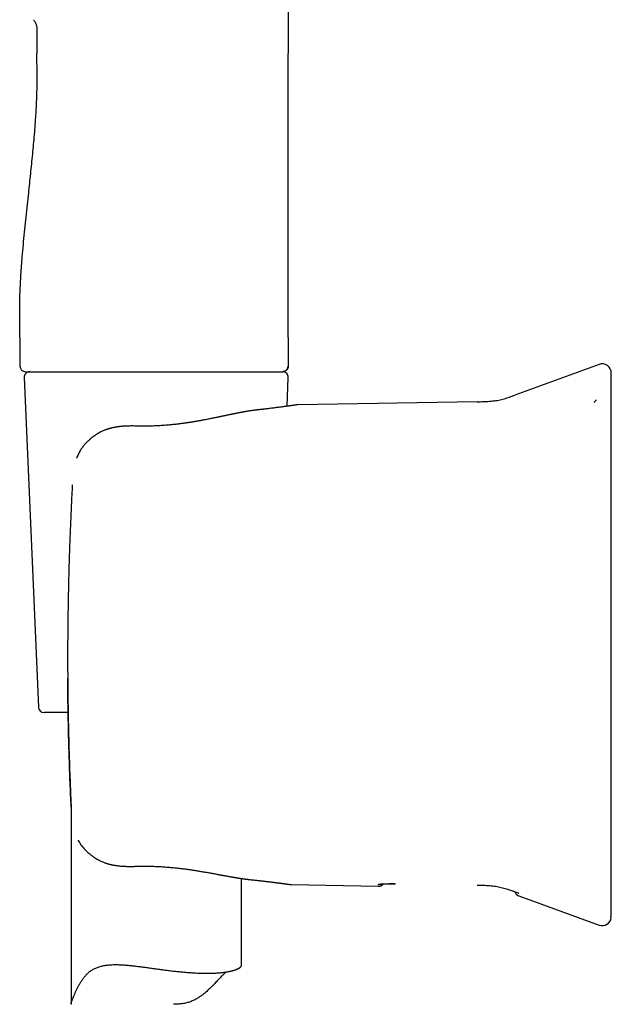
# Model space of a CAD drawing. Header units: millimetres. Extents: x 8 to 789, y 12 to 760.
# Tile 7 of 33: x 188 to 240, y 522 to 609. Entities that reach past the tile are written whole.
import ezdxf

# ---------------------------------------------------------------- set-up
doc = ezdxf.new("R2010")
doc.units = ezdxf.units.MM

msp = doc.modelspace()

# ---------------------------------------------------------------- linework, layer by layer
at = {"color": 7, "linetype": 'Continuous', "lineweight": 30}
for p, q in [((211.894, 725.181), (211.894, 605.781)), ((189.774, 607.887), (189.774, 605.781)), ((188.274, 580.781), (188.274, 578.281)), ((211.894, 580.781), (211.894, 578.281)), ((239.27, 578.419), (231.843, 575.716)), ((188.647, 577.26), (189.903, 548.26)), ((188.774, 577.781), (199.47, 577.781)), ((199.47, 577.781), (200.099, 577.781)), ((208.799, 577.781), (211.402, 577.781)), ((211.452, 577.785), (211.394, 577.781)), ((211.792, 574.739), (211.901, 577.26)), ((228.543, 575.138), (212.705, 574.862)), ((198.68, 572.995), (198.679, 572.995)), ((192.89, 567.829), (192.891, 567.834)), ((192.521, 547.781), (190.403, 547.781)), ((192.774, 539.755), (192.774, 522.139)), ((207.774, 525.507), (207.774, 533.175)), ((212.178, 532.638), (219.829, 532.504)), ((231.843, 532.011), (232.108, 531.914)), ((231.845, 532.014), (231.844, 532.013)), ((231.844, 532.011), (231.875, 531.999)), ((231.868, 532.004), (232.191, 531.884)), ((232.194, 531.647), (239.27, 529.072))]:
    msp.add_line(p, q, dxfattribs=at)
at = {"color": 7, "linetype": 'Continuous', "lineweight": 30, "flags": 128}
msp.add_lwpolyline([(211.894, 580.781), (211.894, 589.281), (211.894, 594.781), (211.894, 600.281), (211.894, 605.781)], dxfattribs=at)
at = {"color": 7, "linetype": 'Continuous', "lineweight": 30}
for centre, radius, start, end in [((188.774, 578.281), 0.5, 180, 270), ((239.543, 577.667), 0.8, 360, 110.03837), ((189.146, 577.281), 0.5, 90, 182.48126), ((211.402, 577.281), 0.5, 357.51874, 90), ((190.403, 548.281), 0.5, 182.48126, 270), ((239.543, 529.824), 0.8, 249.94818, 352.34934)]:
    msp.add_arc(centre, radius, start, end, dxfattribs=at)
for points, knots in [([(189.476, 608.766), (189.5, 608.733), (189.547, 608.668), (189.608, 608.563), (189.66, 608.456), (189.703, 608.35), (189.735, 608.247), (189.757, 608.149), (189.769, 608.057), (189.774, 607.97), (189.774, 607.914), (189.774, 607.887)], [0, 0, 0, 0, 0.12745, 0.256009, 0.382634, 0.504538, 0.619569, 0.724706, 0.82209, 0.912997, 1, 1, 1, 1]), ([(188.274, 580.781), (188.273, 581.05), (188.27, 581.585), (188.258, 582.388), (188.256, 583.19), (188.264, 583.989), (188.287, 584.78), (188.322, 585.563), (188.367, 586.337), (188.421, 587.108), (188.49, 587.984), (188.578, 588.964), (188.684, 590.048), (188.795, 591.128), (188.909, 592.206), (189.016, 593.208), (189.116, 594.137), (189.207, 594.993), (189.296, 595.851), (189.384, 596.711), (189.467, 597.574), (189.546, 598.44), (189.617, 599.311), (189.675, 600.123), (189.719, 600.876), (189.752, 601.57), (189.776, 602.267), (189.789, 602.967), (189.792, 603.668), (189.788, 604.372), (189.777, 605.076), (189.775, 605.546), (189.774, 605.781)], [0, 0, 0, 0, 0.0320873, 0.0641315, 0.0961123, 0.1279965, 0.1597568, 0.1908258, 0.2217705, 0.2525874, 0.2832745, 0.3269141, 0.3703607, 0.4136578, 0.4568541, 0.5000002, 0.5343186, 0.5686623, 0.6030566, 0.6375269, 0.6720969, 0.7067881, 0.7416238, 0.7766249, 0.8042424, 0.8319593, 0.8597742, 0.887687, 0.9156871, 0.9437515, 0.97186, 1, 1, 1, 1]), ([(211.419, 577.782), (211.424, 577.782), (211.434, 577.783), (211.45, 577.785), (211.465, 577.787), (211.481, 577.789), (211.495, 577.793), (211.508, 577.796), (211.518, 577.798), (211.529, 577.801), (211.54, 577.805), (211.551, 577.809), (211.564, 577.813), (211.578, 577.819), (211.601, 577.828), (211.63, 577.843), (211.664, 577.864), (211.703, 577.892), (211.744, 577.928), (211.778, 577.967), (211.801, 578), (211.817, 578.024), (211.831, 578.049), (211.845, 578.077), (211.859, 578.112), (211.874, 578.159), (211.885, 578.216), (211.887, 578.259), (211.888, 578.281)], [0, 0, 0, 0, 0.080233, 0.151227, 0.213048, 0.265809, 0.309707, 0.3328, 0.352718, 0.369698, 0.384128, 0.39664, 0.408224, 0.422988, 0.443234, 0.478914, 0.519013, 0.559157, 0.619301, 0.67949, 0.709077, 0.737427, 0.764503, 0.791574, 0.82828, 0.876033, 0.933783, 1, 1, 1, 1]), ([(211.894, 578.281), (211.894, 578.261), (211.892, 578.22), (211.88, 578.158), (211.862, 578.102), (211.839, 578.051), (211.813, 578.007), (211.783, 577.966), (211.748, 577.927), (211.71, 577.893), (211.669, 577.862), (211.625, 577.837), (211.574, 577.814), (211.531, 577.799), (211.503, 577.794), (211.496, 577.793)], [0, 0, 0, 0, 0.088392, 0.180615, 0.27615, 0.349602, 0.424214, 0.49962, 0.575429, 0.651238, 0.726644, 0.801256, 0.874708, 0.970243, 1, 1, 1, 1]), ([(200.099, 577.781), (200.205, 577.781), (200.417, 577.781), (200.735, 577.781), (200.948, 577.781), (201.055, 577.781)], [0, 0, 0, 0, 0.3304219, 0.6636283, 1, 1, 1, 1]), ([(201.055, 577.781), (201.141, 577.781), (201.302, 577.781), (201.526, 577.781), (201.716, 577.781), (201.896, 577.781), (202.147, 577.781), (202.486, 577.781), (202.838, 577.781), (203.132, 577.781), (203.353, 577.781), (203.56, 577.781), (203.769, 577.781), (204.007, 577.781), (204.18, 577.781), (204.274, 577.781)], [0, 0, 0, 0, 0.078372, 0.146261, 0.20367, 0.250835, 0.309977, 0.433152, 0.562782, 0.637118, 0.708845, 0.771182, 0.833054, 0.909324, 1, 1, 1, 1]), ([(204.274, 577.781), (204.321, 577.781), (204.413, 577.781), (204.547, 577.781), (204.68, 577.781), (204.812, 577.781), (204.945, 577.781), (205.077, 577.781), (205.248, 577.781), (205.453, 577.781), (205.685, 577.781), (205.833, 577.781), (205.906, 577.781)], [0, 0, 0, 0, 0.0840016, 0.1641894, 0.2405677, 0.3224219, 0.4029358, 0.4808684, 0.5637936, 0.715391, 0.860749, 1, 1, 1, 1]), ([(205.906, 577.781), (205.96, 577.781), (206.062, 577.781), (206.206, 577.781), (206.332, 577.781), (206.442, 577.781), (206.552, 577.781), (206.722, 577.781), (206.955, 577.781), (207.254, 577.781), (207.561, 577.781), (207.875, 577.781), (208.213, 577.781), (208.571, 577.781), (208.941, 577.781), (209.288, 577.781), (209.613, 577.781), (209.885, 577.781), (210.11, 577.781), (210.294, 577.781), (210.465, 577.781), (210.622, 577.781), (210.766, 577.781), (210.897, 577.781), (211.014, 577.781), (211.116, 577.781), (211.202, 577.781), (211.27, 577.781), (211.311, 577.781), (211.335, 577.781), (211.35, 577.781), (211.362, 577.781), (211.37, 577.781), (211.378, 577.781), (211.386, 577.781), (211.391, 577.781), (211.394, 577.781)], [0, 0, 0, 0, 0.016499, 0.03118, 0.044043, 0.05509, 0.065226, 0.078016, 0.1088, 0.139944, 0.176578, 0.213224, 0.249931, 0.299714, 0.349481, 0.39936, 0.449477, 0.499957, 0.535598, 0.571189, 0.606776, 0.642404, 0.678119, 0.713964, 0.749984, 0.786243, 0.82151, 0.855835, 0.888881, 0.904151, 0.92022, 0.937093, 0.948968, 0.963333, 0.980343, 1, 1, 1, 1]), ([(240.343, 576.671), (240.343, 576.722), (240.343, 576.823), (240.343, 576.96), (240.343, 577.086), (240.343, 577.199), (240.343, 577.301), (240.343, 577.389), (240.343, 577.466), (240.343, 577.531), (240.343, 577.585), (240.343, 577.626), (240.343, 577.653), (240.343, 577.666), (240.343, 577.665), (240.343, 577.665)], [0, 0, 0, 0, 0.078519, 0.156986, 0.235411, 0.313803, 0.392173, 0.47053, 0.548883, 0.627243, 0.709352, 0.791491, 0.873669, 0.955899, 1, 1, 1, 1]), ([(240.343, 567.742), (240.343, 567.868), (240.343, 568.12), (240.343, 568.494), (240.343, 568.865), (240.343, 569.233), (240.343, 569.594), (240.343, 569.949), (240.343, 570.296), (240.343, 570.639), (240.343, 570.978), (240.343, 571.313), (240.343, 571.644), (240.343, 571.968), (240.343, 572.284), (240.343, 572.591), (240.343, 572.889), (240.343, 573.176), (240.343, 573.454), (240.343, 573.709), (240.343, 573.942), (240.343, 574.154), (240.343, 574.36), (240.343, 574.558), (240.343, 574.749), (240.343, 574.942), (240.343, 575.135), (240.343, 575.328), (240.343, 575.509), (240.343, 575.68), (240.343, 575.84), (240.343, 575.988), (240.343, 576.125), (240.343, 576.249), (240.343, 576.359), (240.343, 576.457), (240.343, 576.541), (240.343, 576.614), (240.343, 576.652), (240.343, 576.671)], [0, 0, 0, 0, 0.02816, 0.05626, 0.084335, 0.11242, 0.140512, 0.168016, 0.19546, 0.222876, 0.250298, 0.278336, 0.306274, 0.334149, 0.361997, 0.39002, 0.417603, 0.445109, 0.472575, 0.500039, 0.523318, 0.546605, 0.569923, 0.593294, 0.616741, 0.640039, 0.667367, 0.694736, 0.722183, 0.74974, 0.777626, 0.805522, 0.833465, 0.861489, 0.889586, 0.917154, 0.944724, 0.972328, 1, 1, 1, 1]), ([(228.543, 575.138), (228.633, 575.14), (228.812, 575.143), (229.082, 575.15), (229.351, 575.16), (229.621, 575.177), (229.89, 575.202), (230.159, 575.237), (230.419, 575.282), (230.669, 575.336), (230.908, 575.399), (231.145, 575.471), (231.379, 575.549), (231.611, 575.631), (231.766, 575.687), (231.843, 575.716)], [0, 0, 0, 0, 0.079811, 0.159653, 0.239557, 0.319581, 0.399821, 0.480268, 0.5607, 0.63423, 0.7075, 0.780637, 0.853741, 0.926859, 1, 1, 1, 1]), ([(212.6, 574.853), (212.6, 574.853), (212.598, 574.853), (212.587, 574.851), (212.57, 574.849), (212.547, 574.845), (212.52, 574.841), (212.488, 574.837), (212.452, 574.832), (212.413, 574.826), (212.37, 574.82), (212.325, 574.813), (212.277, 574.807), (212.229, 574.8), (212.179, 574.793), (212.128, 574.786), (212.076, 574.778), (212.022, 574.771), (211.97, 574.764), (211.92, 574.757), (211.87, 574.75), (211.818, 574.743), (211.75, 574.733), (211.661, 574.721), (211.549, 574.706), (211.424, 574.689), (211.284, 574.671), (211.13, 574.65), (210.964, 574.629), (210.788, 574.606), (210.605, 574.583), (210.417, 574.56), (210.233, 574.538), (210.056, 574.516), (209.918, 574.5), (209.815, 574.488), (209.748, 574.48), (209.684, 574.473), (209.624, 574.466), (209.569, 574.46), (209.52, 574.454), (209.477, 574.449), (209.445, 574.445), (209.425, 574.443), (209.413, 574.442), (209.402, 574.441), (209.387, 574.439), (209.366, 574.436), (209.338, 574.433), (209.302, 574.429), (209.259, 574.425), (209.228, 574.421), (209.211, 574.419)], [0, 0, 0, 0, 0.031839, 0.062734, 0.092682, 0.121679, 0.149719, 0.176801, 0.20292, 0.228075, 0.253391, 0.277643, 0.300831, 0.322955, 0.344012, 0.364004, 0.384598, 0.403925, 0.421986, 0.438782, 0.454549, 0.470371, 0.486384, 0.516243, 0.546802, 0.578065, 0.61297, 0.648706, 0.685266, 0.722455, 0.759214, 0.795368, 0.830908, 0.861059, 0.890743, 0.902276, 0.913729, 0.924566, 0.934453, 0.94339, 0.951378, 0.958419, 0.964514, 0.966434, 0.968237, 0.969923, 0.972096, 0.975447, 0.979884, 0.985456, 0.992162, 1, 1, 1, 1]), ([(212.705, 574.861), (212.689, 574.861), (212.654, 574.86), (212.619, 574.856), (212.6, 574.853)], [0, 0, 0, 0, 0.455022, 1, 1, 1, 1]), ([(238.842, 575.101), (238.847, 575.106), (238.864, 575.125), (238.894, 575.156), (238.931, 575.195), (238.965, 575.232), (238.998, 575.266), (239.026, 575.296), (239.042, 575.313), (239.049, 575.32)], [0, 0, 0, 0, 0.057706, 0.236568, 0.409127, 0.575568, 0.736098, 0.890946, 1, 1, 1, 1]), ([(209.211, 574.419), (209.187, 574.417), (209.141, 574.411), (209.074, 574.404), (209.012, 574.396), (208.953, 574.388), (208.895, 574.381), (208.84, 574.373), (208.793, 574.367), (208.756, 574.361), (208.728, 574.357), (208.701, 574.354), (208.672, 574.349), (208.638, 574.344), (208.599, 574.338), (208.534, 574.328), (208.442, 574.314), (208.323, 574.295), (208.225, 574.278), (208.151, 574.266), (208.108, 574.258), (208.071, 574.252), (208.039, 574.246), (208.012, 574.241), (207.984, 574.236), (207.949, 574.23), (207.905, 574.222), (207.855, 574.213), (207.792, 574.201), (207.721, 574.188), (207.639, 574.172), (207.556, 574.157), (207.475, 574.141), (207.399, 574.126), (207.329, 574.112), (207.26, 574.099), (207.191, 574.085), (207.118, 574.07), (207.036, 574.054), (206.943, 574.035), (206.841, 574.014), (206.732, 573.991), (206.618, 573.968), (206.501, 573.943), (206.394, 573.921), (206.299, 573.901), (206.22, 573.885), (206.148, 573.869), (206.092, 573.858), (206.052, 573.85), (206.025, 573.844), (206.003, 573.839), (205.983, 573.835), (205.959, 573.83), (205.925, 573.823), (205.878, 573.813), (205.821, 573.801), (205.759, 573.788), (205.675, 573.771), (205.573, 573.75), (205.449, 573.724), (205.324, 573.698), (205.197, 573.672), (205.06, 573.645), (204.904, 573.613), (204.723, 573.578), (204.529, 573.54), (204.358, 573.508), (204.212, 573.48), (204.095, 573.459), (203.975, 573.438), (203.855, 573.417), (203.739, 573.397), (203.631, 573.378), (203.532, 573.362), (203.441, 573.347), (203.36, 573.334), (203.287, 573.323), (203.224, 573.313), (203.171, 573.305), (203.128, 573.298), (203.089, 573.293), (203.049, 573.287), (203.003, 573.28), (202.946, 573.271), (202.877, 573.262), (202.796, 573.25), (202.705, 573.237), (202.601, 573.223), (202.485, 573.208), (202.359, 573.192), (202.223, 573.175), (202.077, 573.157), (201.919, 573.14), (201.749, 573.121), (201.573, 573.104), (201.392, 573.087), (201.207, 573.07), (201.011, 573.055), (200.806, 573.04), (200.591, 573.026), (200.366, 573.014), (200.138, 573.004), (199.908, 572.996), (199.677, 572.99), (199.438, 572.987), (199.191, 572.987), (198.937, 572.989), (198.766, 572.994), (198.679, 572.996)], [0, 0, 0, 0, 0.0086738, 0.0166185, 0.0238586, 0.0307818, 0.0375321, 0.0441101, 0.0500853, 0.0538949, 0.056922, 0.0597124, 0.0630687, 0.0669973, 0.0714974, 0.0765608, 0.0892367, 0.102638, 0.1167623, 0.1221935, 0.1269695, 0.1310876, 0.134549, 0.1373542, 0.1399952, 0.1438129, 0.1486971, 0.1545054, 0.1603103, 0.1690851, 0.1774367, 0.1868289, 0.195513, 0.2033786, 0.2108999, 0.2178208, 0.2249869, 0.232531, 0.240847, 0.2505581, 0.2611848, 0.2724438, 0.2840012, 0.2958555, 0.3080057, 0.3161865, 0.3244105, 0.3316774, 0.3376997, 0.3408489, 0.3435074, 0.3456755, 0.3473807, 0.3493909, 0.352897, 0.3574634, 0.3630886, 0.3694114, 0.3756287, 0.3874482, 0.3987485, 0.4115265, 0.4235739, 0.4349187, 0.4509302, 0.4680047, 0.4861305, 0.5052937, 0.5157419, 0.5264784, 0.5375036, 0.5487253, 0.5593177, 0.5690862, 0.5780326, 0.5861588, 0.5934662, 0.5999561, 0.6056295, 0.6104546, 0.6141699, 0.6172797, 0.6208135, 0.6249128, 0.6295773, 0.6359495, 0.6431414, 0.6511643, 0.6602419, 0.670458, 0.6818111, 0.6935559, 0.7063092, 0.7200702, 0.7348376, 0.7506104, 0.7658209, 0.7818606, 0.7987285, 0.8164237, 0.834945, 0.8542912, 0.8744607, 0.8936712, 0.91357, 0.9341553, 0.9554242, 0.9773737, 1, 1, 1, 1]), ([(198.68, 572.994), (198.612, 572.996), (198.48, 573), (198.29, 573.003), (198.115, 573.004), (197.954, 573.002), (197.808, 573), (197.676, 572.995), (197.564, 572.99), (197.469, 572.985), (197.391, 572.979), (197.324, 572.974), (197.27, 572.97), (197.228, 572.966), (197.195, 572.963), (197.167, 572.96), (197.143, 572.957), (197.122, 572.955), (197.097, 572.952), (197.064, 572.949), (197.019, 572.943), (196.963, 572.936), (196.896, 572.927), (196.82, 572.916), (196.73, 572.902), (196.631, 572.884), (196.527, 572.864), (196.429, 572.843), (196.339, 572.821), (196.258, 572.801), (196.188, 572.782), (196.129, 572.765), (196.079, 572.75), (196.028, 572.734), (195.974, 572.716), (195.913, 572.696), (195.848, 572.673), (195.762, 572.641), (195.654, 572.598), (195.525, 572.541), (195.386, 572.474), (195.239, 572.396), (195.082, 572.305), (194.958, 572.226), (194.866, 572.164), (194.809, 572.124), (194.756, 572.086), (194.711, 572.052), (194.673, 572.024), (194.643, 572.001), (194.621, 571.983), (194.603, 571.969), (194.584, 571.954), (194.561, 571.935), (194.529, 571.91), (194.49, 571.876), (194.441, 571.835), (194.387, 571.788), (194.33, 571.736), (194.272, 571.681), (194.201, 571.612), (194.117, 571.527), (194.021, 571.424), (193.923, 571.31), (193.824, 571.187), (193.724, 571.052), (193.627, 570.909), (193.535, 570.758), (193.446, 570.594), (193.361, 570.417), (193.299, 570.275), (193.27, 570.191), (193.264, 570.174)], [0, 0, 0, 0, 0.0300895, 0.0580697, 0.0839187, 0.10762, 0.1291611, 0.1485318, 0.1657231, 0.1789709, 0.190538, 0.2004188, 0.2086082, 0.2145055, 0.2192868, 0.2234017, 0.2268586, 0.229668, 0.2330258, 0.2377346, 0.2444786, 0.2528674, 0.262909, 0.2745725, 0.2864602, 0.303292, 0.3190926, 0.333847, 0.3475327, 0.3601154, 0.371288, 0.3798142, 0.38721, 0.3947911, 0.4033844, 0.4130012, 0.4234233, 0.4341008, 0.4542978, 0.4753346, 0.4972667, 0.5234147, 0.5508956, 0.5797099, 0.590858, 0.6020945, 0.6122557, 0.6209905, 0.6282894, 0.6341456, 0.6385548, 0.6415141, 0.6448403, 0.6495347, 0.6556155, 0.6638877, 0.6738332, 0.6853512, 0.69752, 0.7101119, 0.7231204, 0.7443842, 0.7666189, 0.7897766, 0.8155458, 0.8422215, 0.8697039, 0.8979311, 0.9268172, 0.9586677, 0.9911797, 1, 1, 1, 1]), ([(192.889, 567.829), (192.857, 567.221), (192.795, 566.006), (192.715, 564.181), (192.646, 562.356), (192.589, 560.529), (192.542, 558.702), (192.521, 557.483), (192.51, 556.874)], [0, 0, 0, 0, 0.166677, 0.333339, 0.499994, 0.66665, 0.833316, 1, 1, 1, 1]), ([(240.343, 539.748), (240.343, 540.112), (240.343, 540.839), (240.343, 541.933), (240.343, 543.027), (240.343, 544.122), (240.343, 545.218), (240.343, 546.314), (240.343, 547.412), (240.343, 548.528), (240.343, 549.662), (240.343, 550.815), (240.343, 551.968), (240.343, 553.123), (240.343, 554.278), (240.343, 555.432), (240.343, 556.586), (240.343, 557.738), (240.343, 558.89), (240.343, 560.041), (240.343, 561.191), (240.343, 562.318), (240.343, 563.422), (240.343, 564.503), (240.343, 565.584), (240.343, 566.664), (240.343, 567.383), (240.343, 567.742)], [0, 0, 0, 0, 0.0392499, 0.0784739, 0.1176767, 0.1568634, 0.1960387, 0.2352076, 0.2743749, 0.3135454, 0.35459, 0.3956491, 0.4367284, 0.4778334, 0.518961, 0.5600655, 0.6011444, 0.6422033, 0.6832477, 0.7242832, 0.7653155, 0.8063502, 0.8450472, 0.883756, 0.9224813, 0.9612277, 1, 1, 1, 1]), ([(192.51, 556.874), (192.506, 556.585), (192.497, 556.007), (192.488, 555.14), (192.481, 554.272), (192.477, 553.404), (192.477, 552.536), (192.479, 551.667), (192.482, 551.088), (192.484, 550.799)], [0, 0, 0, 0, 0.142929, 0.285786, 0.428599, 0.571397, 0.71421, 0.857068, 1, 1, 1, 1]), ([(192.788, 539.443), (192.771, 539.811), (192.738, 540.544), (192.694, 541.639), (192.654, 542.726), (192.619, 543.803), (192.587, 544.871), (192.558, 545.991), (192.533, 547.164), (192.511, 548.387), (192.495, 549.598), (192.488, 550.4), (192.484, 550.8)], [0, 0, 0, 0, 0.0973502, 0.1938718, 0.2895651, 0.3844309, 0.4784697, 0.5716821, 0.6804794, 0.7881308, 0.8946373, 1, 1, 1, 1]), ([(192.484, 550.799), (192.489, 550.258), (192.499, 549.175), (192.524, 547.551), (192.559, 545.928), (192.602, 544.306), (192.655, 542.684), (192.716, 541.062), (192.764, 539.982), (192.788, 539.441)], [0, 0, 0, 0, 0.1428757, 0.2857341, 0.428582, 0.5714262, 0.7142729, 0.8571286, 1, 1, 1, 1]), ([(240.343, 530.819), (240.343, 530.839), (240.343, 530.877), (240.343, 530.952), (240.343, 531.038), (240.343, 531.138), (240.343, 531.249), (240.343, 531.373), (240.343, 531.507), (240.343, 531.653), (240.343, 531.812), (240.343, 531.984), (240.343, 532.17), (240.343, 532.366), (240.343, 532.575), (240.343, 532.794), (240.343, 533.023), (240.343, 533.262), (240.343, 533.51), (240.343, 533.756), (240.343, 533.996), (240.343, 534.23), (240.343, 534.47), (240.343, 534.718), (240.343, 534.971), (240.343, 535.245), (240.343, 535.54), (240.343, 535.858), (240.343, 536.183), (240.343, 536.517), (240.343, 536.858), (240.343, 537.206), (240.343, 537.56), (240.343, 537.92), (240.343, 538.281), (240.343, 538.645), (240.343, 539.01), (240.343, 539.377), (240.343, 539.624), (240.343, 539.748)], [0, 0, 0, 0, 0.0281595, 0.0562597, 0.0843349, 0.1124196, 0.1405118, 0.1680164, 0.1954601, 0.2228761, 0.2502976, 0.2783355, 0.3062737, 0.3341486, 0.3619973, 0.3900199, 0.4176033, 0.4451092, 0.4725751, 0.5000386, 0.5233183, 0.5466054, 0.5699231, 0.593294, 0.6167411, 0.640039, 0.6673667, 0.6947363, 0.7221826, 0.7497403, 0.7776258, 0.8055223, 0.8334652, 0.8614894, 0.889586, 0.9171541, 0.944724, 0.9723285, 1, 1, 1, 1]), ([(193.392, 536.559), (193.399, 536.546), (193.44, 536.466), (193.526, 536.327), (193.651, 536.143), (193.788, 535.966), (193.929, 535.8), (194.074, 535.646), (194.221, 535.503), (194.351, 535.387), (194.463, 535.293), (194.553, 535.222), (194.638, 535.158), (194.709, 535.106), (194.767, 535.066), (194.812, 535.036), (194.852, 535.009), (194.887, 534.986), (194.917, 534.967), (194.942, 534.951), (194.965, 534.937), (194.989, 534.922), (195.02, 534.903), (195.057, 534.882), (195.099, 534.857), (195.144, 534.832), (195.192, 534.806), (195.243, 534.78), (195.31, 534.745), (195.396, 534.703), (195.506, 534.654), (195.628, 534.604), (195.734, 534.563), (195.823, 534.532), (195.89, 534.51), (195.959, 534.489), (196.028, 534.468), (196.091, 534.45), (196.143, 534.437), (196.18, 534.427), (196.206, 534.421), (196.227, 534.416), (196.25, 534.41), (196.28, 534.403), (196.316, 534.395), (196.358, 534.386), (196.419, 534.373), (196.497, 534.357), (196.589, 534.341), (196.701, 534.323), (196.831, 534.304), (196.98, 534.287), (197.097, 534.275), (197.183, 534.268), (197.239, 534.264), (197.294, 534.26), (197.341, 534.257), (197.377, 534.255), (197.399, 534.253), (197.415, 534.253), (197.433, 534.252), (197.458, 534.25), (197.496, 534.249), (197.547, 534.247), (197.613, 534.244), (197.691, 534.242), (197.783, 534.24), (197.887, 534.239), (198.004, 534.238), (198.135, 534.239), (198.278, 534.241), (198.434, 534.244), (198.542, 534.248), (198.598, 534.25)], [0, 0, 0, 0, 0.0078104, 0.046251, 0.0848083, 0.1233827, 0.1617859, 0.1973165, 0.2324058, 0.2669312, 0.2869825, 0.3067757, 0.3251167, 0.3413254, 0.3515816, 0.3607647, 0.3688809, 0.3759364, 0.3819375, 0.3868901, 0.3908178, 0.3955549, 0.4015298, 0.4090497, 0.41724, 0.4258416, 0.4348499, 0.4442598, 0.454065, 0.4721543, 0.4916827, 0.5131512, 0.5365297, 0.5476374, 0.5591191, 0.5709719, 0.5831853, 0.5942126, 0.6029121, 0.6093038, 0.6127988, 0.6157899, 0.6197589, 0.6247171, 0.6306616, 0.6375886, 0.6454941, 0.6611146, 0.6762731, 0.6909441, 0.7159556, 0.739662, 0.7632811, 0.7723353, 0.7814101, 0.7905027, 0.7984654, 0.804371, 0.8075706, 0.8095258, 0.8119952, 0.8160909, 0.8218115, 0.8302822, 0.8408451, 0.8534961, 0.8682304, 0.8850427, 0.9039269, 0.9248756, 0.9478794, 0.9729262, 1, 1, 1, 1]), ([(198.598, 534.248), (198.701, 534.251), (198.904, 534.256), (199.206, 534.259), (199.501, 534.258), (199.787, 534.254), (200.063, 534.246), (200.328, 534.236), (200.584, 534.223), (200.83, 534.209), (201.073, 534.192), (201.312, 534.174), (201.545, 534.154), (201.769, 534.133), (201.981, 534.112), (202.184, 534.09), (202.375, 534.068), (202.557, 534.046), (202.73, 534.025), (202.896, 534.003), (203.052, 533.982), (203.199, 533.961), (203.339, 533.941), (203.474, 533.921), (203.682, 533.889), (203.957, 533.845), (204.296, 533.788), (204.624, 533.731), (204.948, 533.673), (205.268, 533.614), (205.505, 533.571), (205.657, 533.542), (205.726, 533.529), (205.795, 533.517), (205.863, 533.504), (205.926, 533.492), (205.982, 533.482), (206.023, 533.474), (206.053, 533.469), (206.073, 533.465), (206.093, 533.462), (206.115, 533.458), (206.146, 533.452), (206.185, 533.445), (206.232, 533.436), (206.286, 533.426), (206.345, 533.415), (206.406, 533.404), (206.481, 533.391), (206.569, 533.375), (206.667, 533.357), (206.76, 533.341), (206.848, 533.326), (206.926, 533.312), (206.994, 533.3), (207.053, 533.29), (207.112, 533.28), (207.174, 533.27), (207.24, 533.259), (207.312, 533.247), (207.385, 533.235), (207.459, 533.223), (207.532, 533.212), (207.604, 533.201), (207.675, 533.19), (207.742, 533.18), (207.801, 533.171), (207.851, 533.164), (207.895, 533.158), (207.94, 533.151), (207.991, 533.145), (208.046, 533.137), (208.103, 533.129), (208.159, 533.122), (208.213, 533.115), (208.266, 533.109), (208.325, 533.102), (208.391, 533.094), (208.465, 533.086), (208.517, 533.08), (208.545, 533.077)], [0, 0, 0, 0, 0.028763, 0.056723, 0.083875, 0.110215, 0.135739, 0.160013, 0.183496, 0.206187, 0.228086, 0.250619, 0.272244, 0.29296, 0.312765, 0.33166, 0.349643, 0.366713, 0.382869, 0.398813, 0.413751, 0.427682, 0.440871, 0.453924, 0.466865, 0.500987, 0.534387, 0.567062, 0.598982, 0.632359, 0.665285, 0.672613, 0.679918, 0.687199, 0.694456, 0.70138, 0.707272, 0.712103, 0.714686, 0.716815, 0.718533, 0.720824, 0.724105, 0.728378, 0.733314, 0.739134, 0.745772, 0.752471, 0.759012, 0.770302, 0.78109, 0.791374, 0.80114, 0.81009, 0.817413, 0.82396, 0.830251, 0.837198, 0.844806, 0.852954, 0.861614, 0.870003, 0.878516, 0.886874, 0.895078, 0.903119, 0.910488, 0.916033, 0.920899, 0.926095, 0.932088, 0.93886, 0.945843, 0.952783, 0.959106, 0.965403, 0.972374, 0.980461, 0.989668, 1, 1, 1, 1]), ([(208.545, 533.077), (208.612, 533.07), (208.744, 533.057), (208.933, 533.036), (209.112, 533.017), (209.281, 532.998), (209.44, 532.98), (209.589, 532.963), (209.733, 532.947), (209.872, 532.931), (210.006, 532.915), (210.129, 532.9), (210.243, 532.886), (210.349, 532.873), (210.445, 532.861), (210.534, 532.85), (210.614, 532.84), (210.688, 532.831), (210.75, 532.823), (210.802, 532.817), (210.846, 532.811), (210.889, 532.806), (210.932, 532.8), (210.98, 532.794), (211.034, 532.787), (211.093, 532.779), (211.154, 532.771), (211.218, 532.763), (211.282, 532.754), (211.347, 532.746), (211.41, 532.737), (211.473, 532.729), (211.535, 532.721), (211.597, 532.712), (211.658, 532.704), (211.719, 532.696), (211.778, 532.688), (211.834, 532.68), (211.886, 532.673), (211.934, 532.666), (211.975, 532.66), (212.009, 532.655), (212.037, 532.651), (212.057, 532.649), (212.071, 532.647), (212.072, 532.646), (212.073, 532.646)], [0, 0, 0, 0, 0.030334, 0.059764, 0.088273, 0.115848, 0.142477, 0.16815, 0.192856, 0.218909, 0.243774, 0.267446, 0.289919, 0.311189, 0.331252, 0.350107, 0.367754, 0.38419, 0.399417, 0.410533, 0.420903, 0.430784, 0.441279, 0.452511, 0.467028, 0.482612, 0.49926, 0.516983, 0.535798, 0.555707, 0.575481, 0.596229, 0.617951, 0.640648, 0.664319, 0.690488, 0.71775, 0.746101, 0.775539, 0.806058, 0.837653, 0.868422, 0.900136, 0.932786, 0.966367, 1, 1, 1, 1]), ([(212.073, 532.646), (212.092, 532.644), (212.127, 532.639), (212.162, 532.638), (212.178, 532.638)], [0, 0, 0, 0, 0.55125, 1, 1, 1, 1]), ([(219.827, 532.504), (219.849, 532.504), (219.891, 532.504), (219.949, 532.509), (220, 532.517), (220.043, 532.528), (220.079, 532.54), (220.115, 532.555), (220.148, 532.572), (220.187, 532.599), (220.222, 532.632), (220.251, 532.669), (220.264, 532.691), (220.269, 532.701)], [0, 0, 0, 0, 0.131597, 0.245339, 0.344058, 0.430113, 0.505444, 0.571608, 0.656213, 0.725717, 0.850007, 0.937032, 1, 1, 1, 1]), ([(219.829, 532.649), (219.83, 532.651), (219.831, 532.654), (219.842, 532.659), (219.859, 532.664), (219.884, 532.67), (219.915, 532.675), (219.955, 532.68), (220.004, 532.685), (220.063, 532.69), (220.129, 532.695), (220.203, 532.7), (220.291, 532.705), (220.393, 532.709), (220.51, 532.713), (220.633, 532.716), (220.75, 532.718), (220.856, 532.719), (220.95, 532.72), (221.044, 532.72), (221.139, 532.72), (221.234, 532.719), (221.298, 532.718), (221.33, 532.717)], [0, 0, 0, 0, 0.041098, 0.082151, 0.123371, 0.164966, 0.207139, 0.250084, 0.299911, 0.349628, 0.399508, 0.449822, 0.500833, 0.564457, 0.627019, 0.689042, 0.751063, 0.793847, 0.835841, 0.877245, 0.918263, 0.95911, 1, 1, 1, 1]), ([(220.055, 532.682), (220.056, 532.682), (220.056, 532.682), (220.059, 532.683), (220.064, 532.684), (220.07, 532.684), (220.078, 532.685), (220.088, 532.687), (220.1, 532.688), (220.113, 532.689), (220.125, 532.69), (220.135, 532.691), (220.147, 532.692), (220.162, 532.694), (220.182, 532.695), (220.207, 532.697), (220.234, 532.699), (220.26, 532.7), (220.285, 532.702), (220.307, 532.703), (220.334, 532.704), (220.367, 532.706), (220.407, 532.707), (220.449, 532.709), (220.492, 532.71), (220.539, 532.712), (220.59, 532.713), (220.65, 532.714), (220.719, 532.716), (220.797, 532.717), (220.885, 532.717), (220.982, 532.718), (221.09, 532.717), (221.207, 532.716), (221.288, 532.715), (221.33, 532.715)], [0, 0, 0, 0, 0.023291, 0.045159, 0.064767, 0.082425, 0.101142, 0.121625, 0.14384, 0.164511, 0.181605, 0.195093, 0.208175, 0.226051, 0.24881, 0.276427, 0.304255, 0.329183, 0.3512, 0.37043, 0.388775, 0.420206, 0.45078, 0.480488, 0.511097, 0.540193, 0.573675, 0.611554, 0.653834, 0.70052, 0.751611, 0.807102, 0.866989, 0.931277, 1, 1, 1, 1]), ([(228.543, 532.593), (228.543, 532.591), (228.543, 532.587), (228.543, 532.589), (228.543, 532.591)], [0, 0, 0, 0, 0.419762, 1, 1, 1, 1]), ([(228.543, 532.592), (228.631, 532.59), (228.811, 532.587), (229.083, 532.58), (229.358, 532.568), (229.629, 532.551), (229.897, 532.526), (230.161, 532.492), (230.414, 532.448), (230.657, 532.394), (230.892, 532.332), (231.126, 532.262), (231.363, 532.185), (231.602, 532.102), (231.763, 532.044), (231.845, 532.014)], [0, 0, 0, 0, 0.077667, 0.160377, 0.241912, 0.32238, 0.401922, 0.480726, 0.558955, 0.630395, 0.702082, 0.77448, 0.84801, 0.923061, 1, 1, 1, 1]), ([(228.543, 532.592), (228.631, 532.59), (228.811, 532.587), (229.083, 532.579), (229.358, 532.568), (229.629, 532.551), (229.897, 532.526), (230.161, 532.492), (230.414, 532.448), (230.657, 532.394), (230.892, 532.332), (231.126, 532.262), (231.363, 532.185), (231.602, 532.102), (231.763, 532.043), (231.844, 532.014)], [0, 0, 0, 0, 0.077667, 0.160379, 0.241914, 0.322382, 0.401924, 0.480727, 0.558956, 0.630395, 0.702082, 0.774479, 0.848009, 0.923061, 1, 1, 1, 1]), ([(231.843, 532.012), (231.843, 532.011), (231.842, 532.009), (231.843, 532.011), (231.843, 532.013)], [0, 0, 0, 0, 0.266891, 1, 1, 1, 1]), ([(231.875, 531.999), (231.876, 531.994), (231.878, 531.98), (231.884, 531.947), (231.897, 531.901), (231.918, 531.854), (231.941, 531.817), (231.965, 531.788), (231.989, 531.763), (232.014, 531.742), (232.038, 531.724), (232.067, 531.706), (232.102, 531.686), (232.146, 531.666), (232.178, 531.654), (232.195, 531.647)], [0, 0, 0, 0, 0.034553, 0.080019, 0.19969, 0.316076, 0.387111, 0.455985, 0.539906, 0.590985, 0.649501, 0.717026, 0.795744, 0.888669, 1, 1, 1, 1]), ([(232.108, 531.915), (232.111, 531.913), (232.124, 531.908), (232.144, 531.901), (232.164, 531.894), (232.176, 531.89), (232.184, 531.887), (232.188, 531.886), (232.19, 531.885), (232.191, 531.885), (232.191, 531.884)], [0, 0, 0, 0, 0.12047, 0.525492, 0.711383, 0.852272, 0.947886, 0.97906, 0.990721, 1, 1, 1, 1]), ([(240.343, 530.054), (240.343, 530.083), (240.343, 530.141), (240.343, 530.247), (240.343, 530.367), (240.343, 530.502), (240.343, 530.652), (240.343, 530.763), (240.343, 530.819)], [0, 0, 0, 0, 0.166709, 0.333367, 0.5, 0.666633, 0.833291, 1, 1, 1, 1]), ([(240.292, 529.741), (240.292, 529.742), (240.291, 529.744), (240.294, 529.753), (240.298, 529.769), (240.305, 529.793), (240.314, 529.829), (240.326, 529.878), (240.332, 529.919), (240.335, 529.94)], [0, 0, 0, 0, 0.109698, 0.221516, 0.336732, 0.456513, 0.625058, 0.805653, 1, 1, 1, 1]), ([(240.336, 529.717), (240.336, 529.717), (240.336, 529.717), (240.335, 529.718), (240.331, 529.72), (240.323, 529.724), (240.312, 529.73), (240.298, 529.737), (240.292, 529.741)], [0, 0, 0, 0, 0.017428, 0.271798, 0.453841, 0.635885, 0.817939, 1, 1, 1, 1]), ([(240.335, 529.94), (240.337, 529.959), (240.342, 529.997), (240.343, 530.035), (240.343, 530.054)], [0, 0, 0, 0, 0.5, 1, 1, 1, 1]), ([(192.807, 522.1), (192.805, 522.1), (192.795, 522.099), (192.785, 522.104), (192.777, 522.115), (192.774, 522.13), (192.774, 522.15), (192.778, 522.177), (192.786, 522.209), (192.798, 522.248), (192.813, 522.294), (192.831, 522.347), (192.853, 522.405), (192.877, 522.47), (192.904, 522.54), (192.934, 522.616), (192.966, 522.696), (193.001, 522.781), (193.038, 522.869), (193.079, 522.967), (193.126, 523.073), (193.178, 523.189), (193.233, 523.306), (193.29, 523.424), (193.35, 523.545), (193.433, 523.705), (193.522, 523.866), (193.616, 524.025), (193.691, 524.145), (193.77, 524.264), (193.854, 524.382), (193.942, 524.498), (194.036, 524.611), (194.136, 524.72), (194.242, 524.827), (194.356, 524.927), (194.477, 525.021), (194.605, 525.108), (194.739, 525.188), (194.88, 525.26), (195.028, 525.325), (195.182, 525.383), (195.341, 525.432), (195.503, 525.474), (195.669, 525.508), (195.839, 525.537), (196.015, 525.559), (196.195, 525.575), (196.38, 525.586), (196.568, 525.592), (196.752, 525.593), (196.93, 525.59), (197.102, 525.584), (197.276, 525.575), (197.453, 525.564), (197.631, 525.55), (197.813, 525.535), (197.995, 525.517), (198.18, 525.497), (198.366, 525.476), (198.553, 525.454), (198.742, 525.43), (198.931, 525.406), (199.121, 525.381), (199.311, 525.355), (199.502, 525.329), (199.695, 525.302), (199.888, 525.275), (200.082, 525.248), (200.277, 525.222), (200.471, 525.195), (200.666, 525.168), (200.861, 525.142), (201.056, 525.117), (201.255, 525.092), (201.459, 525.066), (201.666, 525.041), (201.873, 525.018), (202.08, 524.995), (202.285, 524.973), (202.491, 524.953), (202.694, 524.934), (202.897, 524.916), (203.097, 524.9), (203.296, 524.885), (203.492, 524.873), (203.683, 524.862), (203.868, 524.852), (204.047, 524.845), (204.223, 524.839), (204.397, 524.835), (204.568, 524.832), (204.737, 524.832), (204.902, 524.832), (205.065, 524.835), (205.224, 524.839), (205.379, 524.845), (205.53, 524.853), (205.676, 524.862), (205.815, 524.872), (205.948, 524.884), (206.077, 524.897), (206.202, 524.912), (206.323, 524.928), (206.441, 524.946), (206.554, 524.965), (206.662, 524.985), (206.766, 525.006), (206.865, 525.028), (206.96, 525.052), (207.049, 525.076), (207.134, 525.101), (207.214, 525.127), (207.288, 525.154), (207.358, 525.182), (207.423, 525.209), (207.482, 525.238), (207.536, 525.266), (207.585, 525.295), (207.628, 525.323), (207.666, 525.351), (207.698, 525.379), (207.725, 525.406), (207.746, 525.433), (207.762, 525.458), (207.771, 525.482), (207.775, 525.499), (207.774, 525.506), (207.774, 525.507)], [0, 0, 0, 0, 0.002683, 0.011674, 0.01834, 0.025015, 0.031729, 0.038442, 0.045203, 0.051965, 0.058777, 0.065604, 0.072262, 0.078934, 0.085646, 0.092359, 0.099106, 0.105854, 0.112627, 0.119406, 0.127452, 0.135505, 0.143422, 0.15134, 0.15927, 0.167201, 0.182828, 0.190651, 0.198473, 0.206524, 0.214575, 0.222645, 0.230715, 0.239003, 0.247302, 0.255817, 0.264348, 0.272943, 0.281539, 0.290206, 0.298873, 0.307608, 0.316361, 0.324862, 0.333378, 0.34195, 0.350522, 0.359148, 0.367774, 0.376448, 0.385133, 0.392688, 0.400243, 0.407824, 0.415406, 0.423056, 0.430705, 0.438378, 0.446051, 0.453745, 0.461439, 0.469155, 0.47687, 0.484555, 0.492239, 0.499944, 0.507649, 0.515415, 0.523181, 0.530967, 0.538754, 0.546556, 0.554359, 0.562183, 0.570006, 0.578402, 0.586798, 0.59522, 0.603643, 0.612144, 0.620644, 0.629174, 0.637704, 0.646264, 0.654824, 0.663414, 0.672005, 0.680131, 0.688258, 0.696411, 0.704565, 0.712793, 0.721021, 0.729277, 0.737533, 0.745817, 0.754102, 0.762414, 0.770726, 0.778665, 0.786605, 0.794569, 0.802532, 0.810566, 0.818599, 0.826657, 0.834715, 0.842796, 0.850876, 0.858981, 0.867086, 0.875194, 0.883301, 0.891432, 0.899563, 0.907763, 0.915964, 0.924188, 0.932413, 0.940659, 0.948906, 0.957177, 0.965449, 0.973846, 0.982244, 0.990669, 0.999094, 1, 1, 1, 1]), ([(206.429, 524.944), (206.41, 524.928), (206.353, 524.879), (206.256, 524.788), (206.134, 524.669), (206.003, 524.536), (205.865, 524.392), (205.724, 524.243), (205.581, 524.091), (205.434, 523.936), (205.283, 523.779), (205.129, 523.622), (204.97, 523.466), (204.806, 523.312), (204.637, 523.161), (204.461, 523.015), (204.294, 522.886), (204.138, 522.775), (203.994, 522.68), (203.844, 522.59), (203.69, 522.506), (203.53, 522.429), (203.365, 522.359), (203.195, 522.298), (203.02, 522.245), (202.843, 522.202), (202.664, 522.167), (202.481, 522.14), (202.295, 522.119), (202.107, 522.106), (201.937, 522.1), (201.829, 522.1), (201.785, 522.1)], [0, 0, 0, 0, 0.017153, 0.051425, 0.085761, 0.124957, 0.164157, 0.203527, 0.242898, 0.282555, 0.322213, 0.361946, 0.40168, 0.441459, 0.481236, 0.521165, 0.56109, 0.590621, 0.620185, 0.649906, 0.679626, 0.709578, 0.739528, 0.769759, 0.800076, 0.829646, 0.859288, 0.889186, 0.919085, 0.949221, 0.979358, 1, 1, 1, 1])]:
    msp.add_open_spline(points, degree=3, knots=knots, dxfattribs=at)

doc.saveas('drawing.dxf')
